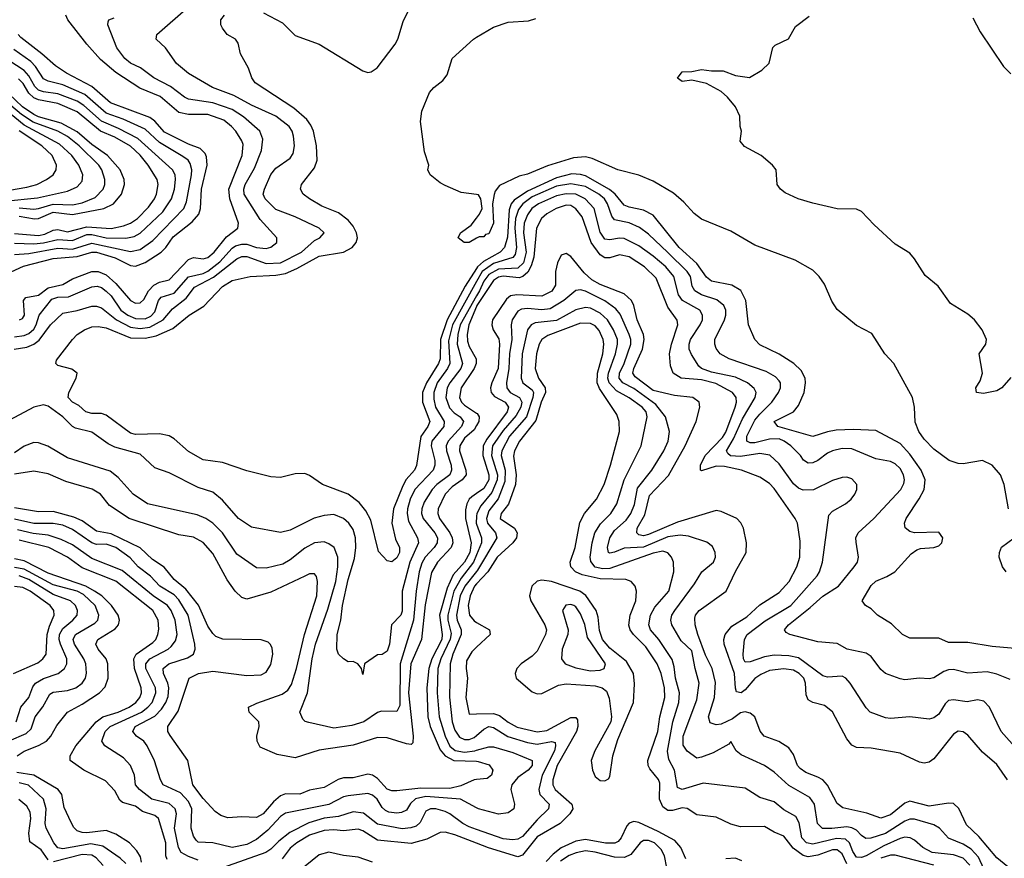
# Model space of a CAD drawing. Header units: inches. Extents: x 884549 to 1028252, y 526810 to 653624.
# Tile 79 of 256: x 948112 to 952181, y 543806 to 547271. Entities that reach past the tile are written whole.
import ezdxf

# ---------------------------------------------------------------- set-up
doc = ezdxf.new("R2010")
doc.units = ezdxf.units.IN
doc.header["$MEASUREMENT"] = 0
doc.layers.add('A9544', color=7, linetype='Continuous')
doc.layers.add('A9554', color=7, linetype='Continuous')

msp = doc.modelspace()

# ---------------------------------------------------------------- linework, layer by layer
at = {"layer": 'A9544', "color": 5}
for points, elevation in [([(948089.8, 545909.8), (948141.8, 545918.2), (948170, 545930.3), (948192.7, 545947.3), (948239.9, 546010), (948290, 546058), (948350, 546069.4), (948410, 546087.3), (948430, 546086.7), (948450, 546079.7), (948511.5, 546030), (948570, 545999.7), (948610, 545994.3), (948650, 545999.7), (948705.4, 546030), (948744.1, 546075.9), (948799.5, 546120.5), (948834.3, 546165.7), (948912.8, 546207.2), (949010, 546282.3), (949030, 546292.4), (949050, 546291.8), (949130, 546263.7), (949190, 546266.6), (949276.5, 546310), (949330, 546358.2), (949351.6, 546370), (949369.7, 546390), (949349.7, 546410), (949250, 546456.3), (949170, 546486.9), (949126.5, 546530), (949118.8, 546550), (949123, 546570), (949150, 546631.2), (949170, 546657.1), (949230, 546699), (949241.7, 546718.3), (949247.8, 546750), (949244, 546790), (949238.1, 546810), (949225.4, 546830), (949170, 546872.8), (949070, 546918.1), (948997.4, 546957.4), (948908.9, 546990), (948810, 547048.5), (948760.3, 547090), (948714.6, 547154.6), (948676, 547190), (948679.3, 547210), (948810, 547323.8)], 2340), ([(948110.9, 546030), (948123.2, 546036.8), (948132.3, 546050), (948127.8, 546110), (948136.8, 546123.2), (948190, 546133.1), (948230, 546162.6), (948290, 546177.2), (948330, 546200.4), (948410, 546229.8), (948436.1, 546230), (948470, 546216.6), (948510, 546180.9), (948570, 546110.5), (948590, 546099.7), (948610, 546100.3), (948625.1, 546114.9), (948644.6, 546150), (948666.3, 546173.7), (948690, 546185.7), (948730, 546196), (948810, 546280.3), (948830, 546288.8), (948870, 546283.3), (948890, 546288.3), (948915, 546310), (948967, 546373), (949013.7, 546410), (949016.7, 546430), (948980.6, 546530), (948975.8, 546570), (949031.4, 546710), (949035.2, 546755.2), (949030.5, 546770.5), (949004.9, 546810), (948987.5, 546830), (948955, 546855), (948890, 546879.1), (948810, 546878.7), (948770, 546886.6), (948692.7, 546952.7), (948608, 546988), (948510, 547052.2), (948446.1, 547106.1), (948389.3, 547169.3), (948311.2, 547270), (948302.2, 547290)], 2380), ([(950000, 546243.1), (949952.9, 546170), (949878, 546030), (949850.8, 545950), (949850, 545869.8), (949843, 545850), (949792.8, 545770), (949777, 545730), (949776.9, 545690), (949806.2, 545610), (949798.9, 545590), (949770, 545548.4), (949751.3, 545428.7), (949742.8, 545410), (949709.6, 545370.4), (949694.8, 545345.2), (949656.5, 545250), (949649.6, 545190), (949664.9, 545124.9), (949681, 545090), (949681, 545070), (949670, 545047), (949650, 545031.1), (949630, 545034.7), (949594.2, 545074.2), (949562.7, 545202.7), (949542.2, 545242.2), (949515.4, 545275.4), (949470, 545310.5), (949363.7, 545350), (949310, 545387.3), (949290, 545396.2), (949250, 545394.7), (949190, 545379.1), (949150, 545382.2), (949050, 545406.4), (948950, 545441.3), (948870, 545452.5), (948810, 545486.5), (948750, 545538.7), (948730, 545550.9), (948690, 545559.8), (948590, 545556.8), (948570, 545562.3), (948470, 545636.7), (948450, 545643.1), (948410, 545643.4), (948385.7, 545650), (948357.1, 545677.1), (948329.7, 545690), (948311.8, 545710), (948314.5, 545730), (948346, 545790), (948349.2, 545810), (948327.2, 545827.2), (948270, 545842), (948260.9, 545850), (948264.1, 545864.1), (948329.8, 545950), (948350, 545970.2), (948380.5, 545990), (948410, 546001.3), (948436.4, 546003.6), (948470, 545997.3), (948570, 545956.4), (948630, 545955), (948676, 545964), (948744.7, 545995.3), (948812.9, 546050), (948873.4, 546086.6), (948950, 546169), (948990, 546193.7), (949064, 546210), (949170, 546215.5), (949210, 546222.1), (949257.7, 546242.3), (949350, 546293.9), (949450, 546310.5), (949486.1, 546330), (949502.4, 546350), (949507.4, 546370), (949504, 546390), (949490, 546417.6), (949470, 546442.7), (949430, 546473.2), (949360.7, 546500.7), (949309.8, 546530), (949283.5, 546550), (949271.9, 546570), (949277.1, 546590), (949330, 546659.2), (949340.8, 546690), (949338.9, 546750), (949325.7, 546810), (949315.5, 546835.5), (949298.3, 546858.3), (949244.9, 546904.9), (949085.7, 547010), (949071.2, 547030), (949056.9, 547070), (949024.2, 547130), (949014.2, 547174.2), (949003.7, 547190), (948970, 547209.7), (948950, 547235.6), (948943.5, 547250), (948942.6, 547270), (948958, 547290)], 2320), ([(949119.5, 547299.5), (949197.9, 547257.9), (949250, 547204.8), (949350, 547169.5), (949530, 547059.3), (949550, 547052.8), (949564.9, 547055.1), (949588.5, 547071.5), (949663.4, 547170), (949675, 547190), (949696.7, 547263.3), (949722.4, 547317.6)], 2320), ([(948090, 545960.2), (948130, 545965.3), (948150, 545974.5), (948170, 545991.9), (948180.6, 546010), (948192.8, 546050), (948244.3, 546115.7), (948270, 546124), (948313.7, 546126.3), (948410, 546167.6), (948432.7, 546170), (948450, 546164.6), (948470, 546149.7), (948490.3, 546129.7), (948530.5, 546070.5), (948558.4, 546050), (948590, 546035.5), (948630, 546035.4), (948653.7, 546046.3), (948670, 546063.1), (948685.9, 546110), (948696, 546124), (948750, 546141.4), (948810, 546207.8), (948870, 546221.7), (948890, 546231.9), (948938.7, 546270), (948990, 546326.2), (949004.2, 546335.8), (949030, 546343.5), (949050, 546343.6), (949090.4, 546330), (949130, 546325.4), (949150, 546331.2), (949174.6, 546350), (949174.6, 546370), (949105.8, 546445.8), (949039.8, 546550), (949037.7, 546570), (949044.1, 546590), (949082.5, 546657.5), (949111.6, 546730), (949116.9, 546776.9), (949103.9, 546810), (949037.2, 546870), (948990, 546899.8), (948910, 546927.4), (948810, 546942.7), (948792.4, 546950), (948735.2, 546995.2), (948665.8, 547030), (948611.7, 547071.7), (948570, 547091.5), (948546.4, 547110), (948514.1, 547154.1), (948476.5, 547250), (948478.2, 547261.8), (948480.4, 547270), (948501.8, 547278.2)], 2360), ([(948058.7, 546221.3), (948128.2, 546251.8), (948250, 546284.1), (948350, 546292.2), (948410, 546309.9), (948430, 546310.7), (948506.5, 546286.5), (948570, 546255.1), (948590, 546252.5), (948630, 546267.1), (948696, 546310), (948715.9, 546330), (948746.2, 546373.8), (948824.6, 546435.4), (948852.8, 546467.2), (948859.1, 546490), (948863.5, 546570), (948886.8, 546670), (948884.2, 546704.2), (948878.3, 546718.3), (948858.3, 546738.3), (948810, 546756.4), (948710, 546806.5), (948670, 546851.3), (948650, 546866.2), (948487.4, 546927.4), (948410, 546994), (948304.9, 547050), (948259.5, 547079.5), (948204, 547130), (948117, 547197), (948105.6, 547210)], 2420), ([(950000, 546548.1), (949936.6, 546556.6), (949870, 546586), (949850, 546596), (949808.7, 546630), (949798, 546650), (949802, 546670), (949784.5, 546724.5), (949768.2, 546850), (949773.4, 546893.4), (949805.4, 546970), (949823.1, 546990), (949860.7, 547019.3), (949877.8, 547042.2), (949899.4, 547110), (949986.6, 547190), (950000, 547198)], 2280), ([(948090, 546300.9), (948150, 546305.2), (948270, 546326.3), (948330, 546322.9), (948410, 546347), (948570, 546312.3), (948610, 546321.4), (948661.8, 546358.2), (948790.3, 546490), (948802, 546518), (948822.4, 546630), (948823.3, 546650), (948816.8, 546676.8), (948807.8, 546690), (948785.9, 546705.9), (948690, 546763), (948630, 546818.6), (948539.7, 546859.7), (948470, 546884.6), (948381.7, 546961.7), (948290, 547001.3), (948230, 547016.2), (948210, 547026.1), (948177.3, 547077.3), (948157.8, 547097.8), (948087.6, 547147.6)], 2440), ([(948090, 546347.9), (948170, 546344.5), (948210, 546348.4), (948270, 546363.2), (948330, 546359.1), (948390, 546383.2), (948410, 546383.8), (948470, 546369.3), (948550, 546367.4), (948584.6, 546375.4), (948610, 546389), (948703.6, 546476.4), (948739.1, 546530), (948751.6, 546570), (948756.2, 546610), (948754.5, 546630), (948743.7, 546650), (948599.9, 546779.9), (948521, 546821), (948450, 546851.1), (948376.6, 546916.6), (948350, 546933.7), (948270, 546964.2), (948210, 546973), (948190, 546980.1), (948174.8, 546994.8), (948150, 547038.1), (948130, 547060.2), (948039.8, 547119.8)], 2460), ([(948090, 546387), (948190, 546378.6), (948215.5, 546384.5), (948250, 546401.3), (948270, 546403.4), (948310, 546393.8), (948390, 546414.9), (948490, 546408.6), (948541.4, 546418.6), (948570.3, 546429.7), (948598.2, 546450), (948644.2, 546495.8), (948669.2, 546530), (948677.3, 546550), (948684.1, 546590), (948679.9, 546610), (948642.7, 546670), (948610.4, 546710.4), (948570, 546747.5), (948504.9, 546784.9), (948445.3, 546810), (948349.7, 546889.7), (948270, 546924.5), (948190, 546939.2), (948170, 546947.9), (948150, 546967.3), (948126.8, 547006.8), (948106.9, 547026.9)], 2480), ([(948110, 546458.3), (948172.6, 546447.5), (948190, 546449.3), (948250, 546475.6), (948330, 546465.6), (948459.8, 546490), (948499.9, 546510), (948532.8, 546550), (948544.6, 546590), (948543.3, 546610), (948527.6, 546650), (948474.7, 546710), (948410, 546755.1), (948350, 546807.5), (948283.5, 546843.5), (948190, 546869.2), (948170, 546878.7), (948124.2, 546910), (948066, 546966)], 2520), ([(948110, 546493.1), (948170, 546488), (948190, 546490), (948250, 546509), (948330, 546505.8), (948370, 546514.4), (948424.1, 546535.9), (948456.5, 546570), (948463.6, 546590), (948463.9, 546610), (948451, 546650), (948438.6, 546670), (948358.5, 546750), (948310, 546788.3), (948269.4, 546810), (948167.4, 546847.4), (948119.2, 546879.2), (948050, 546938.4)], 2540), ([(948050, 546521.6), (948185.8, 546534.2), (948310, 546561.9), (948350, 546580.4), (948370, 546604), (948372.4, 546630), (948356.3, 546670), (948328, 546710), (948276.6, 546756.6), (948130, 546835.2), (948037.7, 546910)], 2560), ([(948070, 546566.3), (948141.9, 546578.1), (948182.9, 546590), (948222.9, 546610), (948249.9, 546630.1), (948262.6, 546650), (948264.3, 546670), (948246.4, 546710), (948202.9, 546750), (948110, 546811.3)], 2580), ([(950000, 546367.9), (949970, 546349.8), (949949.2, 546350), (949924.5, 546370), (949934, 546390), (949977.8, 546422.2), (950000, 546450.9)], 2280), ([(950000, 546188.8), (949901.1, 546010), (949883.4, 545943.4), (949889, 545850), (949880.2, 545830), (949836.7, 545770), (949823.2, 545730), (949823, 545703), (949830.6, 545670), (949866.1, 545610), (949864.9, 545590), (949814.8, 545530), (949811.9, 545510), (949826.9, 545450), (949827.8, 545430), (949819.9, 545410), (949745.1, 545330), (949725.2, 545290), (949714.3, 545250), (949713.1, 545230), (949719.2, 545199.2), (949756.3, 545130), (949759.5, 545110), (949724.3, 545030), (949691.9, 544910), (949692.7, 544827.3), (949686.7, 544810), (949649, 544770), (949640.6, 544690), (949630, 544662.2), (949610, 544647.3), (949590, 544647.1), (949537.3, 544610), (949530, 544566), (949524, 544590), (949509.3, 544609.3), (949490, 544619), (949470, 544617.2), (949450, 544629.4), (949429.8, 544650), (949423.1, 544670), (949424.4, 544730), (949439.6, 544790), (949446.6, 544850), (949470, 544957.3), (949495.8, 545044.2), (949501.6, 545090), (949499.1, 545130), (949490, 545164.7), (949472.6, 545190), (949449.5, 545209.5), (949410, 545225.8), (949370, 545222.9), (949328.7, 545211.3), (949230, 545161.4), (949190, 545151.9), (949070, 545174.6), (949015.8, 545210), (948950, 545285.8), (948910, 545318.7), (948850, 545338.5), (948730, 545398.6), (948670, 545419.1), (948610, 545475.5), (948504.6, 545504.6), (948478.1, 545518.1), (948410, 545566.6), (948342.8, 545582.8), (948329.9, 545589.9), (948289.9, 545630), (948230, 545673.3), (948210, 545679.6), (948170, 545670.3), (948070, 545615.5)], 2340), ([(950000, 546129.7), (949932.2, 546010), (949922.3, 545970), (949920.4, 545930), (949941.7, 545850), (949935.4, 545830), (949888.9, 545770), (949878.7, 545750), (949872.8, 545710), (949887.6, 545667.6), (949907, 545647), (949931.6, 545630), (949945.5, 545610), (949937.7, 545590), (949882.5, 545530), (949874.8, 545510), (949875.1, 545490), (949894.8, 545430), (949896.8, 545410), (949889.2, 545390.8), (949835.1, 545350), (949816.3, 545330), (949783, 545277), (949773.1, 545250), (949772.7, 545230), (949779.4, 545210), (949827.8, 545150), (949837.9, 545130), (949837.1, 545110), (949824.5, 545090), (949787.5, 545050), (949774.3, 545025.7), (949763.4, 544990), (949750.3, 544910), (949739.9, 544790), (949684, 544610), (949682.9, 544437.1), (949670, 544412.3), (949606.4, 544413.6), (949590, 544408.1), (949533.6, 544370), (949485.1, 544354.9), (949410, 544343.5), (949306.9, 544366.9), (949291.5, 544371.5), (949281.5, 544381.5), (949269.8, 544410), (949301.8, 544490), (949321.2, 544630), (949334.5, 544690), (949385.3, 544834.7), (949418.1, 544950), (949426.6, 545010), (949426.8, 545050), (949411.1, 545090), (949390, 545105.7), (949370, 545113.1), (949330, 545109.9), (949290, 545087.8), (949230, 545039), (949198.7, 545021.3), (949130, 545004.5), (949090, 545006.2), (949010, 545062.3), (948950, 545151.1), (948910, 545190.5), (948881.4, 545210), (948845.5, 545225.5), (948640.4, 545270), (948581.6, 545310), (948518.9, 545378.9), (948485.4, 545405.4), (948310, 545461.1), (948228.9, 545508.9), (948190, 545522.5), (948170, 545523.8), (948130, 545509.4), (948090, 545480.6)], 2360), ([(950000, 546086.3), (949967.8, 546010), (949961.1, 545970), (949963.1, 545943.1), (949970, 545920.1), (949998.1, 545870), (949997.9, 545850), (949989.5, 545830), (949935.6, 545750), (949929.5, 545710), (949937.7, 545690), (949950, 545677.7), (950000, 545644.9)], 2380), ([(950000, 545594.2), (949990, 545576.8), (949950, 545541.6), (949930.3, 545510), (949928.8, 545490), (949956.1, 545410), (949956.3, 545390), (949940.5, 545370), (949899.7, 545340.3), (949870.7, 545310), (949841.5, 545250), (949840.4, 545230), (949847.3, 545210), (949889.2, 545150), (949898.7, 545130), (949901.6, 545110), (949894.8, 545090), (949838.3, 545030), (949813.2, 544986.8), (949787.5, 544852.5), (949772.9, 544710), (949727.6, 544610), (949718.5, 544490), (949738.4, 544310), (949737, 544283), (949730, 544276.5), (949710, 544278.9), (949630, 544303.2), (949590, 544304.5), (949490, 544272.8), (949350, 544253.2), (949250, 544221.7), (949175.4, 544235.4), (949105.3, 544265.3), (949093.9, 544290), (949091.9, 544310), (949101.2, 544350), (949100.3, 544370), (949059.7, 544410), (949057.4, 544430), (949092.4, 544447.6), (949196, 544484), (949219.6, 544500.4), (949235.7, 544524.3), (949256.3, 544590), (949289, 544731), (949339.4, 544890), (949343, 544950), (949338, 544970), (949330, 544981), (949310, 544980.6), (949290, 544972.3), (949150, 544904.9), (949050, 544877.1), (949030, 544883.8), (949002.3, 544910), (948970, 544957), (948910, 545065), (948870, 545110.9), (948830, 545132.4), (948770, 545142.2), (948564.1, 545210), (948483.7, 545263.7), (948445.6, 545310), (948411.2, 545331.2), (948302.9, 545362.9), (948230, 545394.4), (948170, 545405), (948090, 545392.7)], 2380), ([(950000, 545313.4), (949980.2, 545299.8), (949969.9, 545290.1), (949960.2, 545270), (949954.3, 545245.7), (949953.6, 545210), (949977.1, 545110), (949972.3, 545070), (949950.6, 545030), (949903.5, 544976.6), (949878.5, 544921.5), (949846.9, 544810), (949857.8, 544730), (949855.9, 544710), (949815.6, 544630), (949802.9, 544590), (949793.8, 544510), (949798.6, 544390), (949808.2, 544350), (949850, 544253.9), (949870, 544228.7), (949905.5, 544210), (950000, 544206.8)], 2420), ([(950000, 544131.3), (949990, 544130.2), (949934.2, 544105.8), (949890, 544094), (949770, 544095.8), (949670, 544085), (949650, 544084.7), (949630, 544091.8), (949590, 544135.6), (949569.6, 544149.6), (949550, 544153.4), (949490, 544138.8), (949450, 544138.3), (949428.3, 544131.7), (949370, 544098.3), (949310, 544088.1), (949270, 544071.1), (949210, 544071.7), (949190, 544063.5), (949161.1, 544038.9), (949118.4, 543990), (949090, 543975.1), (949030, 543977.9), (948972.5, 543972.5), (948943, 543983), (948919.4, 543999.3), (948870, 544053.1), (948827.7, 544110), (948806.8, 544210), (948734, 544314), (948724.6, 544330), (948724, 544350), (948766.7, 544413.3), (948812.4, 544550), (948851.2, 544570), (948910, 544579.7), (949050, 544560.9), (949110, 544563.7), (949130, 544575.1), (949150, 544607.1), (949157.8, 544650), (949154.8, 544674.8), (949149, 544689), (949138.5, 544698.5), (949110, 544708.9), (948951.3, 544711.3), (948922.9, 544722.9), (948910, 544734.5), (948890, 544764.8), (948851.5, 544851.5), (948798.2, 544918.2), (948750, 544957.8), (948708.7, 545008.7), (948660.6, 545040.6), (948610, 545088.5), (948490, 545146.7), (948430, 545158.2), (948370, 545199.9), (948336, 545216), (948250, 545238.6), (948190, 545236.9), (948090, 545253.6)], 2420), ([(950000, 545219.4), (949998.6, 545190), (950000, 545186.2)], 2440), ([(950000, 544014.3), (949933, 544050), (949790, 544060.9), (949748.1, 544051.9), (949727.1, 544032.9), (949710, 544005.1), (949690, 543994.8), (949670, 543992.1), (949636.7, 543996.7), (949623.2, 544003.2), (949610, 544015.7), (949589.5, 544050), (949570, 544066.8), (949550, 544073.1), (949470, 544064), (949450, 544060.3), (949390, 544028.7), (949210, 543993.1), (949190, 543978.2), (949137.7, 543922.3), (949090, 543884.3), (949050, 543863.5), (948990, 543850.9), (948910, 543870.5), (948850, 543872.2), (948840.8, 543880.8), (948830, 543898), (948820.7, 543930), (948823.4, 544010), (948810, 544041.3), (948776.1, 544076.1), (948704.4, 544110), (948693.7, 544130), (948668.6, 544208.6), (948638.9, 544270), (948625, 544290), (948594.3, 544310), (948579.9, 544330), (948589.5, 544350), (948670, 544392.6), (948697.9, 544422.1), (948716.5, 544450), (948725.2, 544474.8), (948728.3, 544510), (948724.3, 544530), (948706.1, 544570), (948705, 544590), (948728.3, 544610), (948805.3, 544634.7), (948829.9, 544650), (948836.9, 544670), (948835.8, 544690), (948808.8, 544810), (948770, 544874.4), (948750, 544894.9), (948691.7, 544930), (948651.9, 544971.9), (948602.1, 545010), (948568, 545048), (948509.2, 545090), (948470, 545103.2), (948430, 545102.4), (948410, 545108.7), (948330, 545165), (948290, 545182.4), (948250, 545188.6), (948170, 545189.3), (948090, 545206.5)], 2440), ([(948850, 543798.5), (948810, 543812.8), (948779.9, 543830), (948768.5, 543850), (948752.4, 543930), (948759.8, 543990), (948754.2, 544010), (948730, 544032.3), (948658.5, 544050), (948607, 544090), (948590.4, 544110), (948586.3, 544150), (948569.3, 544190), (948540.8, 544220.8), (948463.5, 544270), (948451.9, 544290), (948465.8, 544330), (948485.6, 544350), (948615.6, 544410), (948641.9, 544430), (948659, 544450), (948674.9, 544490), (948673.3, 544510), (948633.6, 544590), (948633.5, 544610), (948649.3, 544630.7), (948725, 544670), (948738.6, 544681.4), (948755.6, 544704.4), (948762.7, 544730), (948753.9, 544790), (948737.3, 544830), (948722.9, 544850), (948664, 544890), (948535.5, 544995.5), (948410, 545045.1), (948330, 545101.6), (948283.7, 545123.7), (948230, 545140.8), (948168.3, 545148.3), (948103.5, 545163.5)], 2460), ([(948721.5, 543801.4), (948716, 543816), (948716.4, 543870), (948686.2, 543970), (948670, 543982.6), (948619.4, 543999.4), (948590, 544021.2), (948537.1, 544037.1), (948526.4, 544046.4), (948504.9, 544084.9), (948466.4, 544126.4), (948376.8, 544170), (948320.7, 544210), (948320.5, 544230), (948343.9, 544270), (948427.5, 544370), (948456.2, 544390), (948519.2, 544410), (948563.9, 544430), (948592.5, 544450), (948608.6, 544470), (948614.9, 544490), (948613.8, 544510), (948587.1, 544590), (948583.1, 544630), (948592.9, 544650), (948662.4, 544697.6), (948674.2, 544710), (948683.1, 544730), (948686.8, 544753.2), (948684.2, 544790), (948662.3, 544830), (948510, 544951.1), (948370, 545006.3), (948310, 545049.6), (948232, 545090), (948110, 545120.4)], 2480), ([(950000, 545060.4), (949987.4, 545030), (949936.4, 544963.6), (949906.5, 544910), (949880.5, 544810), (949880.5, 544790), (949894.6, 544734.6), (949891.4, 544711.4), (949852, 544630), (949839.3, 544590), (949837.5, 544490), (949844.8, 544390), (949870.1, 544309.9), (949890, 544269), (949911.3, 544251.3), (949950, 544244.8), (949992.1, 544250), (950000, 544252.3)], 2440), ([(948068.8, 544291.2), (948139, 544321), (948159.3, 544340.7), (948175.5, 544390), (948207.9, 544432.1), (948236.1, 544483.9), (948250, 544492.5), (948310, 544498.6), (948343.9, 544510), (948369.8, 544530), (948383.4, 544550), (948388.7, 544571.3), (948385.5, 544610), (948377.6, 544630), (948338.5, 544690), (948332.8, 544710), (948342.6, 544730), (948422.4, 544777.6), (948434.3, 544790), (948439.7, 544810), (948424.6, 544850), (948375.2, 544895.3), (948350, 544910), (948250, 544935.8), (948130, 545000.2), (948090, 545007.4)], 2540), ([(948101.4, 544230), (948130, 544248.1), (948190, 544271.4), (948222.4, 544290), (948240.9, 544310), (948266, 544354), (948309.7, 544410.3), (948370, 544442.4), (948442.3, 544490), (948465.3, 544514.7), (948477.1, 544550), (948475.6, 544610), (948468.8, 544630), (948436.7, 544670), (948426.3, 544690), (948434.7, 544710), (948506.6, 544753.4), (948520.1, 544770), (948524.3, 544790), (948519.2, 544810), (948491.8, 544850), (948451.8, 544890), (948421.2, 544910), (948385.8, 544930), (948230, 544984.5), (948130, 545034.5), (948090, 545043.4)], 2520), ([(948097.3, 544370), (948116.6, 544430), (948149.5, 544470), (948166.2, 544513.8), (948177.1, 544530), (948210, 544548.8), (948271.6, 544570), (948297.7, 544590), (948307, 544610), (948306.7, 544630), (948281.3, 544690), (948275.7, 544710), (948276.6, 544730), (948290, 544755.4), (948332.1, 544790), (948349.4, 544810), (948351.2, 544830), (948343.1, 544850), (948322.3, 544870), (948250, 544896.1), (948150, 544957.6), (948110, 544972.6)], 2560), ([(950000, 544991), (949951, 544930), (949931.9, 544890), (949917.5, 544810), (949920.3, 544790), (949935.6, 544750), (949935.8, 544730), (949902.2, 544650), (949890.4, 544610), (949888.5, 544471.5), (949898.6, 544370), (949910, 544335.8), (949930, 544306.9), (949950, 544296.9), (949970, 544296.3), (949990, 544304.4), (950000, 544313.3)], 2460), ([(948087.1, 544570), (948186.8, 544613.2), (948207.9, 544630), (948221.2, 544650), (948226.2, 544730), (948235.1, 544764.9), (948254.3, 544810), (948253.7, 544830), (948237.9, 544850), (948155.1, 544910), (948125.2, 544925.2), (948090, 544929.5)], 2580), ([(950000, 544939.5), (949991.1, 544930), (949973, 544890), (949965, 544850), (949970.1, 544810), (949990, 544786.5), (950000, 544780.8)], 2480), ([(950000, 544677.8), (949980.4, 544659.6), (949958.8, 544621.2), (949956.4, 544590), (949962.2, 544550), (949955.3, 544470), (949970, 544401.3), (950000, 544402.3)], 2480), ([(948615.6, 543790), (948611.6, 543811.6), (948596.7, 543836.7), (948565.8, 543870), (948510, 543905.9), (948470, 543921.3), (948390, 543911.5), (948370, 543912.4), (948350, 543919.9), (948334.8, 543934.8), (948314.7, 543974.7), (948296.5, 544016.5), (948286.2, 544070), (948270.9, 544090), (948170, 544148.8), (948100.2, 544160.2)], 2520), ([(948550, 543784.1), (948526.7, 543806.7), (948455.8, 543855.8), (948405.6, 543865.6), (948290, 543845.6), (948269, 543849), (948252.5, 543870), (948222, 543930), (948217.6, 543950), (948221.3, 544010), (948211.1, 544050), (948148, 544108), (948110, 544117.8)], 2540), ([(948230, 543799.2), (948201, 543841), (948154, 543874), (948149.7, 543909.7), (948157.7, 543970), (948156, 543996), (948141.4, 544021.4), (948108.4, 544048.4)], 2560), ([(950000, 543925), (949970, 543935.6), (949942.5, 543950), (949889.1, 543990), (949870, 543999.9), (949831.6, 544010), (949809.8, 544010.2), (949790, 544000.8), (949766.6, 543953.4), (949750, 543939.2), (949728.4, 543931.6), (949692.1, 543927.9), (949590, 543946.4), (949532.8, 543992.8), (949490, 543997.6), (949430, 543978), (949370, 543971.5), (949307.2, 543952.8), (949227.7, 543912.2), (949183.1, 543876.9), (949150, 543843.4), (949129.5, 543830.5), (948950, 543767)], 2460), ([(950000, 543868), (949910, 543903.3), (949870, 543913.8), (949850, 543912.3), (949794.6, 543885.4), (949730, 543867.7), (949590, 543881.4), (949530, 543919.6), (949510, 543926.4), (949450, 543920.1), (949410, 543923.2), (949370, 543920.3), (949310, 543901.8), (949257.5, 543870), (949230, 543847.6), (949196.3, 543803.7)], 2480), ([(949570, 543790.6), (949510, 543810.9), (949450, 543817.7), (949390, 543830.9), (949350, 543820.9), (949255.8, 543744.2)], 2520), ([(948456.7, 543776.7), (948427.7, 543807.7), (948410, 543819.1), (948370, 543821.3), (948251.4, 543791.4)], 2560)]:
    msp.add_lwpolyline(points, dxfattribs=dict(at, elevation=elevation))
at = {"layer": 'A9554', "color": 5}
for points, elevation in [([(952208.1, 545791.9), (952170, 545749.6), (952150, 545736.9), (952094, 545726), (952066, 545730), (952062.4, 545750), (952080.7, 545779.3), (952090.8, 545810), (952076, 545890), (952103.7, 545930), (952107, 545950), (952089.6, 545990), (952056.9, 546030), (952030, 546054.3), (951958.3, 546098.3), (951907.8, 546170), (951853.8, 546213.8), (951810, 546282.9), (951790, 546306.3), (951730, 546342.6), (951642.7, 546422.7), (951590, 546478.2), (951570, 546487.4), (951490, 546489.7), (951390, 546512), (951328.7, 546530), (951275.5, 546555.5), (951255.3, 546570), (951242, 546590), (951238, 546650), (951222, 546670), (951175.3, 546710), (951107.3, 546747.3), (951089.5, 546769.5), (951094, 546810), (951088.7, 546830), (951087.3, 546872.7), (951069.3, 546910), (951036.9, 546950), (951010, 546973.7), (950950, 547007.1), (950890, 547020.4), (950850, 547015.6), (950829.6, 547029.6), (950850, 547054.6), (950890, 547056.1), (950930, 547064.9), (950970, 547059), (951019.2, 547059.2), (951070, 547040.4), (951128, 547032), (951178, 547062), (951208.9, 547091.1), (951224.7, 547155.3), (951234, 547166), (951288.7, 547191.3), (951318, 547242), (951374.6, 547285.4)], 2260), ([(950000, 547198), (950070, 547239.7), (950130, 547260.2), (950214.6, 547265.4), (950244.7, 547275.3)], 2280), ([(952050, 547278), (952080.3, 547220.3), (952176.9, 547076.9), (952206.8, 547046.8)], 2260), ([(952198.4, 545250), (952180.4, 545350), (952165.1, 545390), (952130.8, 545430.8), (952090, 545449.7), (952010, 545436.2), (951990, 545437.2), (951952.3, 545450), (951890, 545496.7), (951850, 545537.5), (951826.7, 545570), (951812.2, 545607.8), (951809.4, 545670), (951800.6, 545710), (951723.6, 545850), (951686.9, 545890), (951633.6, 545973.6), (951570, 546006.6), (951490, 546073.6), (951468.1, 546108.1), (951437.8, 546177.8), (951415.4, 546210), (951390, 546236.4), (951316.9, 546276.9), (951150, 546338.5), (951050, 546397), (950930, 546446.5), (950899.6, 546470), (950856.9, 546516.9), (950814, 546554), (950730, 546602.9), (950670, 546628.1), (950584.1, 546650), (950477, 546697), (950450, 546703.9), (950400.4, 546699.6), (950292.4, 546667.6), (950210, 546632.8), (950175.7, 546624.3), (950094.8, 546585.2), (950077.4, 546562.6), (950072.1, 546547.9), (950066.2, 546510), (950069.3, 546430), (950050, 546386.6), (950036.7, 546383.3), (950030, 546374), (950010, 546374), (950000, 546367.9)], 2280), ([(952287.9, 544667.9), (952130, 544680.4), (952030, 544697.8), (951950, 544698), (951910, 544715.6), (951790, 544716.1), (951759.7, 544730), (951714.8, 544774.8), (951656, 544810), (951630, 544836.4), (951607.6, 544850), (951592.6, 544870), (951630, 544932.4), (951650, 544950.8), (951695.4, 544970), (951728.6, 544990), (951796.3, 545063.7), (951819.2, 545080.8), (951833.8, 545086.2), (951890, 545090.3), (951910, 545097.4), (951922.6, 545110), (951926.3, 545130), (951910, 545153.1), (951810, 545150.7), (951790, 545155.6), (951770.8, 545170.8), (951768, 545190), (951774.5, 545210), (951829.4, 545290.6), (951849.9, 545330), (951854, 545370), (951837.1, 545410), (951790, 545475.6), (951750, 545519.2), (951650, 545573.2), (951557.1, 545577.1), (951485.8, 545574.2), (951450, 545568.4), (951390, 545548.8), (951244.7, 545590), (951229.9, 545610), (951309.8, 545650), (951330, 545677.3), (951353.4, 545730), (951359.5, 545770), (951357.9, 545790), (951341.7, 545821.7), (951310.6, 545850.6), (951250, 545889.4), (951170, 545926.9), (951150, 545949.7), (951123, 546010), (951112, 546110), (951092.2, 546152.2), (951054.2, 546174.2), (950970, 546190.4), (950950, 546207.3), (950910, 546263.6), (950836.5, 546330), (950730, 546462.6), (950690, 546483.4), (950630, 546495.6), (950610, 546504), (950572.6, 546550), (950549.8, 546569.8), (950450, 546625.9), (950430, 546631.7), (950393.6, 546633.6), (950330, 546617.7), (950210, 546561.8), (950155.1, 546524.9), (950143, 546510), (950134.9, 546485.1), (950128.2, 546371.8), (950115.4, 546330), (950096.9, 546310), (950028.6, 546271.4), (950004.4, 546250), (950000, 546243.1)], 2320), ([(952204.4, 544544.4), (952150, 544566.7), (952110, 544577), (952030, 544571.4), (951970, 544585.9), (951950, 544584.9), (951930, 544577.6), (951890, 544551.4), (951870, 544547), (951830, 544549.9), (951770, 544543.7), (951750, 544547.4), (951689.9, 544569.9), (951670, 544586.6), (951630, 544639.8), (951610, 544653.2), (951531.5, 544670), (951490, 544694), (951410, 544700.4), (951294, 544730), (951279.5, 544739.5), (951272.4, 544750), (951289.2, 544770), (951378.3, 544841.7), (951430, 544889.6), (951495.6, 544930), (951559.8, 545010), (951573.3, 545030), (951578.2, 545050), (951567.8, 545112.2), (951567.7, 545130), (951576.5, 545150), (951642, 545210), (951752.5, 545330), (951765.1, 545354.9), (951767.8, 545370), (951764.2, 545390), (951750, 545416.7), (951730, 545435.7), (951710, 545446), (951650, 545456.7), (951550, 545498.3), (951510, 545498.6), (951470, 545489.9), (951450, 545480.4), (951409.8, 545449.8), (951390, 545440.5), (951370, 545439.1), (951350.4, 545450.4), (951338.4, 545470), (951298.1, 545510), (951271.1, 545530), (951250, 545538.4), (951210, 545537.8), (951150, 545522.9), (951130, 545522.5), (951116.1, 545530), (951116.9, 545550), (951150, 545615.5), (951170, 545641.5), (951220.1, 545690), (951247.9, 545730), (951255.3, 545750), (951255.2, 545770), (951250, 545779.3), (951235.3, 545795.3), (951196.6, 545816.6), (951043.5, 545870), (951005.8, 545890), (950990, 545911.8), (950984.1, 545930), (950984.9, 545950), (951024.5, 546030), (951029.9, 546050), (951030.4, 546070), (951022, 546090), (950992.8, 546112.8), (950930, 546133.9), (950901.3, 546150), (950891.3, 546170), (950883.6, 546210), (950870.6, 546230), (950790, 546309), (950710, 546384.3), (950672.7, 546412.7), (950631, 546431), (950570, 546444.1), (950559, 546459), (950540.4, 546510), (950527.9, 546530), (950505.7, 546550), (950450, 546582.2), (950390, 546592.6), (950330, 546582.8), (950230, 546538.7), (950191.1, 546510), (950173.6, 546486.4), (950161, 546450), (950157.6, 546410), (950165.5, 546330), (950159.2, 546300.8), (950150, 546288.8), (950070, 546264), (950022.8, 546230), (950000, 546188.8)], 2340), ([(952234.4, 544254.4), (952167.7, 544330), (952119.4, 544430), (952095.4, 544455.4), (952070, 544460.5), (952027.5, 544452.5), (951970, 544460.5), (951950, 544458.3), (951935.5, 544444.5), (951910, 544401.6), (951890, 544385.8), (951870, 544381.5), (951790, 544390.6), (951710, 544383.7), (951690, 544386.5), (951626.2, 544410), (951610, 544427.2), (951543.5, 544530), (951525.4, 544550), (951510, 544559), (951450, 544554.5), (951430, 544559.6), (951330, 544634.1), (951290, 544642.8), (951230, 544645.8), (951190, 544638), (951130, 544617.5), (951110, 544616.8), (951103.1, 544630), (951101.1, 544650), (951107.4, 544710), (951117.5, 544730), (951192.3, 544787.7), (951298.7, 544850), (951407.4, 544972.6), (951417.3, 544990), (951429, 545030), (951456.1, 545223.9), (951470, 545240.7), (951524.4, 545270), (951547.7, 545290), (951563.1, 545310), (951570.7, 545330), (951570.8, 545350), (951550, 545374.2), (951530, 545380.7), (951510, 545379.4), (951470, 545366.5), (951392.1, 545327.9), (951350, 545326.7), (951330, 545335.5), (951310, 545353), (951250, 545435.4), (951211.8, 545471.8), (951170, 545478.1), (951090, 545465.6), (951049.4, 545469.4), (951038.1, 545478.1), (951032.2, 545490), (951061.1, 545538.9), (951098.9, 545621.1), (951151.2, 545710), (951154.9, 545730), (951147.3, 545747.3), (951119.1, 545770), (951070, 545794.4), (950970, 545814.9), (950930, 545830), (950918.8, 545838.8), (950887.5, 545887.5), (950878.8, 545910), (950877.7, 545930), (950883.3, 545950), (950924.3, 546010), (950933.1, 546030), (950933.4, 546050), (950921.9, 546070), (950850.2, 546110.2), (950834.5, 546134.5), (950815.5, 546210), (950781.4, 546250), (950730, 546293.8), (950670, 546336.4), (950610, 546366.1), (950590, 546368.6), (950550, 546360.5), (950530, 546364.6), (950510, 546393.5), (950486, 546490), (950448.7, 546530), (950410.1, 546549.9), (950370, 546551.8), (950330, 546542.6), (950255.9, 546510), (950228.9, 546490), (950210, 546465), (950196.1, 546430), (950194.5, 546390), (950205.1, 546310), (950194.1, 546265.9), (950170, 546244.5), (950090, 546240.4), (950050, 546217.3), (950029.4, 546190.6), (950011.5, 546150), (950000, 546129.7)], 2360), ([(950000, 546450.9), (950012.7, 546467.3), (950023, 546490), (950017.4, 546530), (950007.2, 546547.2), (950000, 546548.1)], 2280), ([(952193.5, 544130), (952150, 544193.5), (952090, 544243.9), (952030, 544314.6), (952010, 544328), (951990, 544330.7), (951970, 544319.4), (951890, 544216.8), (951870, 544202.9), (951850, 544198.9), (951830, 544203.8), (951750, 544239.8), (951630, 544260.5), (951570, 544263.1), (951550, 544273.1), (951530, 544299.7), (951470, 544410.7), (951437, 544437), (951389.2, 544449.2), (951370, 544461), (951361.9, 544481.9), (951359.4, 544530), (951351.8, 544550), (951332.2, 544570), (951310, 544582.8), (951270, 544589.3), (951210, 544581.9), (951174.4, 544565.6), (951150, 544548.5), (951110, 544501.9), (951093.9, 544490), (951074.1, 544494.1), (951069.3, 544509.3), (951065.9, 544570), (951022.7, 544690), (951022, 544710), (951027.3, 544730), (951054.8, 544765.2), (951116.7, 544803.3), (951170, 544852.9), (951250, 544904.6), (951291.2, 544950), (951322.6, 545010), (951335.4, 545050), (951336.5, 545116.5), (951326, 545190), (951317, 545210), (951230, 545334.2), (951210, 545353.8), (951170, 545381.2), (951094, 545410), (951024.6, 545424.6), (950990, 545425.5), (950930, 545406.7), (950925.2, 545410), (950924.9, 545430), (950944.8, 545470), (951015.5, 545544.5), (951030, 545567.2), (951068.6, 545670), (951074.1, 545690), (951072.3, 545710), (951057.1, 545730), (950988, 545768), (950930, 545782.5), (950845, 545790), (950811.6, 545810), (950801.3, 545841.3), (950797.5, 545890), (950805, 545930), (950831.4, 546010), (950828.6, 546028.6), (950790, 546082.7), (950742.2, 546202.2), (950694.1, 546250), (950630, 546291.6), (950590, 546299.1), (950550, 546287.2), (950530, 546287.5), (950510, 546298.8), (950473.7, 546350), (950436, 546456), (950410, 546489.4), (950390, 546502.7), (950370, 546504.2), (950329.4, 546490), (950290, 546468.5), (950268.3, 546450), (950247.6, 546410), (950236.7, 546290), (950225.7, 546254.3), (950211.8, 546228.2), (950190.9, 546209.1), (950175.4, 546204.6), (950110, 546210.9), (950090, 546206.9), (950070, 546193.4), (950001.5, 546090), (950000, 546086.3)], 2380), ([(952210, 543757.8), (952150, 543808.6), (952075.9, 543895.9), (952024.1, 543944.1), (951992.4, 544012.4), (951970, 544031.9), (951950, 544034.3), (951870, 544021.7), (951790, 544042.2), (951770, 544033.7), (951710, 543986.1), (951670, 543971.3), (951611.9, 543991.9), (951513.9, 544013.9), (951490, 544033), (951450, 544107.6), (951430, 544129.9), (951410, 544141.8), (951359.9, 544159.9), (951336.8, 544176.8), (951326.2, 544190), (951310, 544234.5), (951290, 544261.8), (951248.5, 544288.5), (951188.4, 544310), (951171.5, 544331.5), (951149.4, 544390), (951130, 544405.8), (951110, 544411.4), (951090, 544406.4), (951057.2, 544382.8), (951010, 544359.7), (950990, 544357.3), (950965.7, 544365.7), (950958.2, 544390), (950982.9, 544470), (950987.7, 544532.3), (950973.6, 544590), (950945.8, 544645.8), (950914.5, 544730), (950903.7, 544770), (950902.3, 544797.7), (950905, 544810), (950919.9, 544830), (951031.3, 544910), (951070, 544991.1), (951114.5, 545070), (951115.8, 545110), (951102.9, 545170), (951092.5, 545192.5), (951074.8, 545210), (951010, 545238.9), (950990, 545243.2), (950830, 545194.6), (950710, 545143.6), (950690, 545138.7), (950670, 545142.8), (950661.8, 545150), (950663.9, 545170), (950694.8, 545225.2), (950715.1, 545304.9), (950793, 545387), (950861.6, 545510), (950906.9, 545610), (950922.3, 545670), (950920.2, 545690), (950892.9, 545710), (950817.9, 545717.9), (950730, 545738.8), (950655.5, 545795.5), (950646.1, 545810), (950649.9, 545830), (950685.2, 545910), (950692.7, 545950), (950689.6, 545970), (950663.9, 546030), (950649.7, 546089.7), (950639.9, 546110), (950610, 546137.7), (950510, 546176.1), (950475.7, 546195.7), (950445, 546225), (950390, 546292.7), (950370, 546305), (950350, 546297.7), (950334, 546266), (950326.7, 546230), (950326.3, 546173.8), (950310.9, 546149.1), (950270, 546128.4), (950166.5, 546133.5), (950140.5, 546130), (950123.8, 546116.2), (950065.8, 546030), (950063.3, 546010), (950068.5, 545990), (950092.5, 545952.5), (950095.1, 545930), (950088.7, 545830), (950063.5, 545770), (950057.3, 545750), (950059, 545739), (950060.7, 545730), (950074.6, 545714.6), (950117.9, 545690), (950132.5, 545670), (950127, 545650), (950042.3, 545537.7), (950027.4, 545510), (950025.8, 545470), (950050.6, 545390), (950050.4, 545370), (950030, 545333.9), (950000, 545313.4)], 2420), ([(952110.4, 543730), (952073.4, 543810), (952043.6, 543843.6), (952010, 543863.9), (951949.3, 543889.3), (951912.9, 543930), (951890, 543944.9), (951810, 543967), (951790, 543967.1), (951770, 543959.8), (951690, 543908.4), (951629.5, 543889.5), (951608.4, 543888.4), (951590, 543900.2), (951570, 543922), (951550, 543932.5), (951530, 543936.2), (951468.5, 543928.5), (951429.6, 543929.6), (951408.2, 543950), (951396.6, 544030), (951377.5, 544057.5), (951290, 544106.5), (951230, 544161.9), (951190, 544189.2), (951093.9, 544233.9), (951072.6, 544250), (951050, 544289.2), (951042.3, 544277.7), (950977.7, 544242.3), (950930, 544224.1), (950910, 544219.8), (950870, 544248.2), (950853.9, 544273.9), (950853.6, 544310), (950910, 544460.3), (950919.7, 544530), (950902.5, 544590), (950890, 544663.8), (950844.8, 544704.8), (950806.3, 544770), (950802.5, 544790), (950807.3, 544810), (950818.7, 544830), (950900.6, 544939.4), (950931.1, 544988.9), (950979.4, 545030), (950986.9, 545050), (950985.4, 545070), (950974.2, 545094.2), (950952, 545112), (950876.2, 545136.2), (950840.5, 545140.5), (950790, 545134.1), (950690, 545092.1), (950610, 545087.6), (950570, 545070.9), (950550, 545066.7), (950545.2, 545070), (950540.5, 545090), (950551, 545130), (950570, 545159.7), (950617.4, 545202.6), (950637.5, 545230), (950651.8, 545268.2), (950664.7, 545335.3), (950723.6, 545410), (950773.9, 545490), (950792.1, 545530), (950796.9, 545570), (950780.5, 545630), (950741, 545681), (950650, 545747.4), (950604.8, 545770), (950589.2, 545790), (950590, 545810), (950609.7, 545850), (950637.4, 545930), (950637.5, 545950), (950630.5, 545970), (950593.4, 546053.4), (950575.8, 546075.8), (950529.6, 546109.6), (950450, 546148.6), (950430, 546154.5), (950410, 546152.2), (950360.1, 546110), (950303.7, 546076.3), (950270, 546072.6), (950210, 546077.5), (950185.6, 546074.5), (950170, 546066), (950147.2, 546030), (950142.6, 546010), (950145.7, 545950), (950135.4, 545890), (950133.9, 545830), (950123.2, 545770), (950124.9, 545750), (950139.2, 545730), (950176.9, 545710), (950186.9, 545690), (950183.2, 545670), (950164, 545636), (950110, 545573.9), (950066, 545510), (950062.1, 545470), (950085.7, 545390), (950084.8, 545370), (950062.5, 545317.5), (950017.7, 545262.3), (950000.5, 545230), (950000, 545219.4)], 2440), ([(952038.2, 543778.2), (952010, 543806.6), (951970, 543820.1), (951883.1, 543830), (951844.5, 543850), (951810, 543880.8), (951790.9, 543890.9), (951770, 543893.1), (951750, 543888.3), (951682.3, 543857.7), (951610, 543816.6), (951590, 543808.7), (951570.3, 543810.3), (951554.7, 543834.7), (951540.7, 543870), (951524.9, 543884.9), (951487.3, 543887.3), (951390, 543863.8), (951363.6, 543870), (951344.2, 543890), (951333, 543953), (951318.7, 543978.7), (951270, 544006.2), (951230, 544038.7), (951170, 544056.7), (951110, 544095.2), (950936.7, 544116.7), (950850, 544090.5), (950830, 544098.5), (950817.5, 544170), (950794.1, 544214.1), (950788.9, 544248.9), (950810.2, 544370), (950835.1, 544450), (950838.4, 544490), (950821.3, 544550), (950817, 544597), (950807.9, 544627.9), (950753, 544710), (950718.1, 544750), (950711.3, 544770), (950719.2, 544810), (950736.2, 544843.8), (950794.1, 544910), (950814.9, 544990), (950813, 545030), (950805, 545050), (950790, 545068.4), (950770, 545074.6), (950730, 545066.7), (950550, 545002.7), (950521.7, 545001.7), (950490, 545009.4), (950472, 545032), (950469.9, 545050), (950477.9, 545110), (950489.1, 545150), (950512.1, 545187.9), (950554.5, 545230), (950579.7, 545270), (950610.3, 545370), (950680.2, 545510), (950704.6, 545630), (950700.9, 545650), (950683.7, 545670), (950630, 545708.7), (950578, 545738), (950548.2, 545770), (950542, 545790), (950544.5, 545810), (950573.8, 545890), (950582.5, 545930), (950581.7, 545950), (950565.8, 545990), (950541.3, 546030), (950510, 546057.9), (950470, 546079), (950450, 546081.7), (950410, 546072.2), (950330, 546027.3), (950242.2, 546017.8), (950225.5, 546010), (950210.3, 545989.7), (950188.1, 545890), (950184.3, 545790), (950191.2, 545770), (950230, 545741), (950235.1, 545730), (950232.8, 545710), (950206.5, 545630), (950136.6, 545550), (950104.5, 545490), (950102, 545470), (950118.2, 545410), (950116.8, 545363.2), (950089.2, 545290.8), (950050, 545241.6), (950040.4, 545210), (950044.9, 545190), (950078.8, 545150), (950084.3, 545130), (950004, 544996), (950000, 544991)], 2460), ([(951530, 543783.5), (951510, 543825), (951490, 543840.5), (951470, 543840.7), (951410, 543818.7), (951370, 543812), (951350, 543817.7), (951308.2, 543848.2), (951270, 543897.4), (951230, 543913.8), (951190, 543937.3), (951090, 543935.8), (951050, 543947.1), (950990, 543976.5), (950910, 543985), (950870, 544011.8), (950850, 544014.2), (950810, 544003.6), (950790, 544003.8), (950770, 544018), (950755.4, 544050), (950756.7, 544116.7), (950751.3, 544131.3), (950715.4, 544175.4), (950709.2, 544190), (950708.1, 544210), (950749, 544330), (950756.6, 544390), (950777.8, 544470), (950776.7, 544510), (950763, 544570), (950746.4, 544610), (950699.4, 544679.4), (950649, 544730), (950635.1, 544750), (950629.3, 544769.3), (950634.7, 544810), (950658.6, 544870), (950661, 544910), (950655.9, 544930), (950638.5, 544950), (950617.2, 544957.2), (950510, 544960), (950436.7, 544976.7), (950408.3, 544990), (950389.9, 545010), (950386.8, 545030), (950407.9, 545090), (950426.8, 545193.2), (950446.1, 545230), (950495.1, 545290), (950526.7, 545350), (950553.7, 545430), (950590.9, 545570), (950589, 545610), (950579.3, 545639.3), (950507.4, 545747.4), (950498.3, 545770), (950499.6, 545810), (950521.4, 545890), (950526, 545930), (950523.1, 545950), (950506.9, 545986.9), (950490, 546005.3), (950470, 546016.2), (950430, 546017.2), (950293.9, 545966.1), (950270, 545950), (950258.7, 545930), (950247.4, 545890), (950242.5, 545830), (950255.7, 545790), (950283.2, 545750), (950284.4, 545730), (950267.4, 545690), (950244.7, 545615.3), (950177.4, 545530), (950156.1, 545490), (950152.5, 545467.5), (950163.2, 545390), (950160.6, 545350), (950131.2, 545268.8), (950101.7, 545230), (950097.1, 545210), (950156.6, 545170), (950167.2, 545150), (950164.4, 545130), (950149.2, 545110), (950084.8, 545050), (950047, 544990), (950000, 544939.5)], 2480), ([(950000, 545644.9), (950003, 545643), (950010.6, 545630), (950009.1, 545610), (950000, 545594.2)], 2380), ([(950000, 545186.2), (950020.5, 545130), (950020.5, 545110), (950000, 545060.4)], 2440), ([(952188.4, 544990), (952172.4, 545010), (952159.8, 545050), (952160.3, 545070), (952168.7, 545091.3), (952220.9, 545130)], 2280), ([(950000, 544780.8), (950054, 544750), (950056.3, 544730), (950000, 544677.8)], 2480), ([(950000, 544402.3), (950070, 544404.6), (950095.3, 544395.4), (950130, 544368.1), (950167.2, 544347.2), (950250, 544328.5), (950290, 544333.7), (950390, 544387.5), (950410, 544387.8), (950417.4, 544377.4), (950418.8, 544350), (950412.8, 544330), (950333.3, 544190), (950314.6, 544130), (950314.5, 544110), (950324.2, 544090), (950393.3, 544030), (950398, 544010), (950385.1, 543990), (950345.4, 543950), (950250, 543895.3), (950190, 543819.4), (950170, 543812.7), (950048.9, 543848.9), (950000, 543868)], 2480), ([(950000, 544313.3), (950030, 544340.1), (950050, 544350.4), (950070, 544345.9), (950128.6, 544308.6), (950210, 544284.3), (950250, 544277.8), (950310, 544288.8), (950324.3, 544284.3), (950326.4, 544270), (950322, 544250), (950271.6, 544150), (950257.5, 544090), (950261.3, 544070), (950300.4, 544030), (950296.8, 544010), (950250, 543964.5), (950190, 543895.6), (950170, 543884.8), (950150, 543881.7), (950110, 543886.1), (950000, 543925)], 2460), ([(950000, 544252.3), (950050, 544266.8), (950070, 544266.1), (950150, 544242.6), (950230.2, 544210), (950230.1, 544190), (950213.6, 544170), (950170, 544140.4), (950145.1, 544110), (950141.3, 544090), (950156.4, 544030), (950154.3, 544010), (950130, 543993.4), (950090, 543988.5), (950008, 544010), (950000, 544014.3)], 2440), ([(950000, 544206.8), (950006.6, 544206.6), (950051.8, 544191.8), (950067.5, 544170), (950061.2, 544150), (950044, 544136), (950000, 544131.3)], 2420), ([(950864.2, 543804.2), (950844, 543850), (950819.3, 543879.3), (950750, 543917.3), (950670, 543953.4), (950650, 543957.7), (950630, 543950.8), (950620.2, 543939.8), (950597.3, 543890), (950584.7, 543875.3), (950571.8, 543868.2), (950532.1, 543867.9), (950450, 543884.2), (950410, 543876.5), (950350, 543849.2), (950316.7, 543823.3), (950287.8, 543792.2)], 2520), ([(950786.2, 543766.2), (950776.4, 543816.3), (950762.7, 543842.7), (950734.5, 543870), (950710, 543880.1), (950690, 543879.3), (950675.3, 543870), (950637.7, 543822.3), (950611.1, 543808.9), (950570, 543811.1), (950490, 543831.7), (950450, 543836.5), (950411.2, 543828.8), (950383, 543817), (950346.5, 543793.5)], 2540), ([(951096.2, 543796.2), (951070, 543806.7), (951030, 543803.7)], 2520), ([(951890, 543777.9), (951730, 543819.4), (951710, 543819.6), (951670, 543805.9)], 2480)]:
    msp.add_lwpolyline(points, dxfattribs=dict(at, elevation=elevation))
for points, elevation in [([(950270, 544955.5), (950250, 544950.7), (950228.6, 544930), (950219.2, 544890), (950224.4, 544870), (950282.1, 544770), (950288.2, 544750), (950285.3, 544730), (950250, 544662), (950230, 544641.6), (950183.5, 544610), (950166.7, 544590), (950159.8, 544570), (950164.1, 544550), (950230, 544493.8), (950250, 544486), (950270, 544487.5), (950339.1, 544520.9), (950370, 544527.2), (950490, 544518.8), (950519, 544510), (950536.6, 544496.6), (950547.5, 544467.5), (950557.2, 544390), (950555.3, 544370), (950488.4, 544250), (950473.6, 544210), (950479.4, 544170), (950490, 544144), (950510, 544127.8), (950530, 544126), (950545.1, 544134.9), (950550, 544144), (950563.6, 544230), (950583.6, 544296.4), (950648, 544450), (950653.1, 544526.9), (950648.3, 544570), (950619, 544619), (950550, 544674.5), (950520.2, 544710), (950507.3, 544747.3), (950501.8, 544801.8), (950494.1, 544830), (950451.2, 544891.2), (950426.7, 544910), (950310, 544949.5)], 2520), ([(950390, 544855.2), (950368.3, 544851.7), (950354.8, 544830), (950378.2, 544750), (950376.4, 544730), (950354.1, 544670), (950350.9, 544630), (950365.4, 544610), (950410, 544592.5), (950470, 544580.9), (950510, 544583.6), (950527.3, 544590), (950532.7, 544610), (950458.9, 544718.9), (950447.7, 544772.3), (950430, 544815.7), (950410, 544844.8), (950401.7, 544850)], 2540)]:
    msp.add_lwpolyline(points, close=True, dxfattribs=dict(at, elevation=elevation))

doc.saveas('drawing.dxf')
